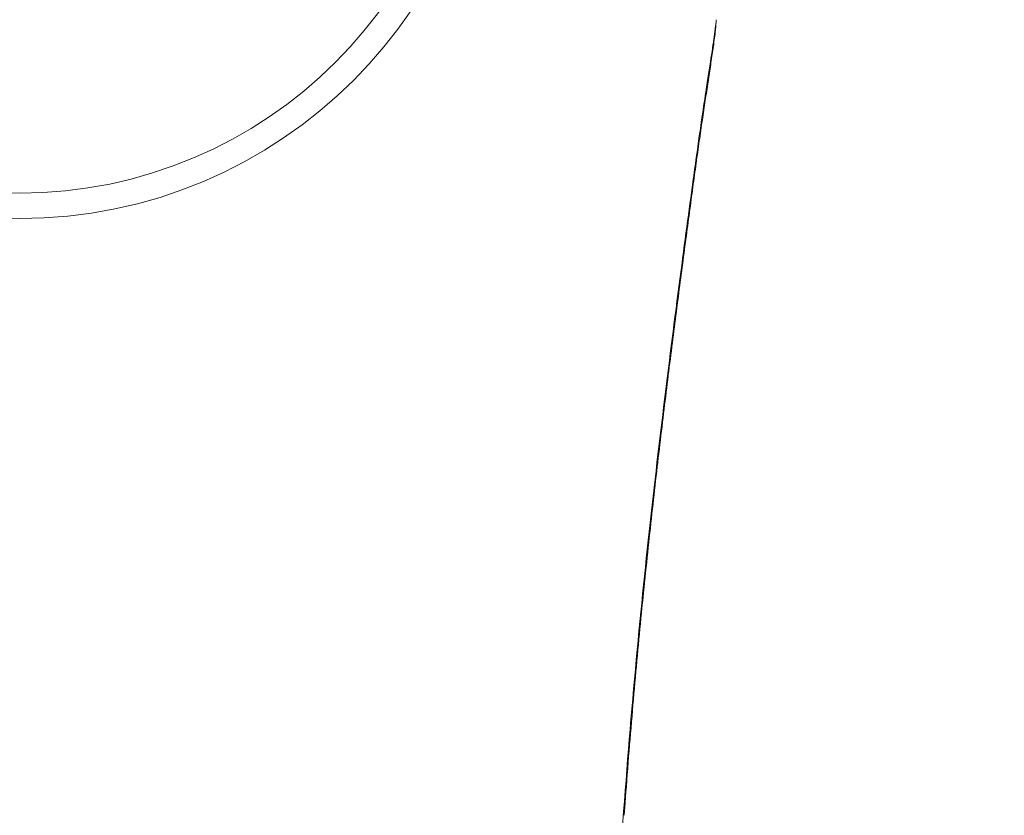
# Model space of a CAD drawing. Header units: millimetres. Extents: x 2016045 to 2079203, y -1576958 to -1542749.
# Tile 43 of 109: x 2032326 to 2032364, y -1557053 to -1557021. Entities that reach past the tile are written whole.
import ezdxf

# ---------------------------------------------------------------- set-up
doc = ezdxf.new("R2010")
doc.units = ezdxf.units.MM
doc.header["$MEASUREMENT"] = 0
doc.linetypes.add('HIDDEN', pattern=[95.25, 63.5, -31.75])
doc.layers.add('Wymiarowanie', color=7, linetype='Continuous')
doc.layers.add('Wymiarowanie_Nr_pióra__1', color=7, linetype='Continuous', lineweight=0)
doc.layers.add('Wymiarowanie_Nr_pióra__3', color=7, linetype='Continuous', lineweight=35, true_color=0x008200)
doc.layers.add('Wyposazenie Wew - Urzadzenia Sanitarne_Nr_pióra__12', color=7, linetype='Continuous', lineweight=5, true_color=0x9f9f9f)
doc.styles.add('GENERATED_STYLE_1', font='arial.ttf')
doc.dimstyles.new('GENERATED_STYLE__3', dxfattribs={"dimtxt": 125, "dimasz": 114, "dimexe": 0.18, "dimexo": 0, "dimgap": 0.09, "dimtad": 1, "dimdec": 0, "dimlfac": 0.1, "dimzin": 0, "dimdsep": 46, "dimtxsty": 'GENERATED_STYLE_1', "dimblk": 'ARROWHEAD_2', "dimblk1": 'ARROWHEAD_2', "dimblk2": 'ARROWHEAD_2', "dimcen": 0.09, "dimclrd": 7, "dimclre": 7, "dimclrt": 7, "dimadec": 4, "dimazin": 0, "dimtfac": 1, "dimtdec": 4, "dimtmove": 0, "dimatfit": 3, "dimfxl": 0, "dimtolj": 1, "dimtzin": 0, "dimarcsym": 0})

# ---------------------------------------------------------------- blocks, each defined once
blk = doc.blocks.new('*D126', base_point=(1682719.618, -1237567.408))
at = {"layer": 'Wymiarowanie_Nr_pióra__1', "linetype": 'Continuous'}
for p, q in [((2044173.524, -1556060.942), (2043948.524, -1556060.942)), ((2044061.024, -1559800.942), (2044061.024, -1556060.942)), ((2044173.524, -1559800.942), (2043948.524, -1559800.942))]:
    blk.add_line(p, q, dxfattribs=at)
at = {"layer": 'Wymiarowanie_Nr_pióra__3', "linetype": 'Continuous'}
for p, q in [((2043986.024, -1556017.64), (2044136.024, -1556104.243)), ((2043986.024, -1559757.64), (2044136.024, -1559844.243))]:
    blk.add_line(p, q, dxfattribs=at)
at = {"layer": 'Wymiarowanie_Nr_pióra__1', "insert": (2044036.024, -1558073.228), "char_height": 125, "attachment_point": 7, "rotation": 90, "style": 'GENERATED_STYLE_1'}
blk.add_mtext('\\A1;{\\fArial|b0|i0|c238|p38;374}', dxfattribs=at)
blk = doc.blocks.new('ARROWHEAD_2')
at = {"color": 0, "linetype": 'Continuous', "lineweight": 0}
for p, q in [((-0.37813, -0.655), (0.37813, 0.655)), ((0, 0), (-1, 0))]:
    blk.add_line(p, q, dxfattribs=at)
blk = doc.blocks.new('*D143', base_point=(1682719.618, -1237567.408))
at = {"layer": 'Wymiarowanie_Nr_pióra__1', "linetype": 'Continuous'}
for p, q in [((2021278.911, -1556060.942), (2021053.911, -1556060.942)), ((2021166.411, -1559800.942), (2021166.411, -1556060.942)), ((2021278.911, -1559800.942), (2021053.911, -1559800.942))]:
    blk.add_line(p, q, dxfattribs=at)
at = {"layer": 'Wymiarowanie_Nr_pióra__3', "linetype": 'Continuous'}
for p, q in [((2021091.411, -1556017.64), (2021241.411, -1556104.243)), ((2021091.411, -1559757.64), (2021241.411, -1559844.243))]:
    blk.add_line(p, q, dxfattribs=at)
at = {"layer": 'Wymiarowanie_Nr_pióra__1', "insert": (2021141.411, -1558073.228), "char_height": 125, "attachment_point": 7, "rotation": 90, "style": 'GENERATED_STYLE_1'}
blk.add_mtext('\\A1;{\\fArial|b0|i0|c238|p38;374}', dxfattribs=at)

msp = doc.modelspace()

# ---------------------------------------------------------------- linework, layer by layer
at = {"layer": 'Wyposazenie Wew - Urzadzenia Sanitarne_Nr_pióra__12', "linetype": 'Continuous'}
for p, q in [((2032353.061, -1557021.51), (2032353.069, -1557021.429)), ((2032353.005, -1557021.975), (2032353.018, -1557021.874)), ((2032353.018, -1557021.874), (2032353.03, -1557021.777)), ((2032353.03, -1557021.777), (2032353.042, -1557021.684)), ((2032353.032, -1557021.895), (2032353.042, -1557021.805)), ((2032353.042, -1557021.684), (2032353.052, -1557021.595)), ((2032353.042, -1557021.805), (2032353.051, -1557021.712)), ((2032353.051, -1557021.712), (2032353.06, -1557021.62)), ((2032353.052, -1557021.595), (2032353.061, -1557021.51)), ((2032353.06, -1557021.62), (2032353.069, -1557021.523)), ((2032353.069, -1557021.523), (2032353.061, -1557021.51)), ((2032352.958, -1557022.302), (2032352.974, -1557022.19)), ((2032352.974, -1557022.19), (2032352.99, -1557022.08)), ((2032352.98, -1557022.313), (2032352.99, -1557022.232)), ((2032352.99, -1557022.08), (2032353.005, -1557021.975)), ((2032352.99, -1557022.232), (2032353.001, -1557022.15)), ((2032353.001, -1557022.15), (2032353.011, -1557022.067)), ((2032353.011, -1557022.067), (2032353.022, -1557021.982)), ((2032353.022, -1557021.982), (2032353.032, -1557021.895)), ((2032352.904, -1557022.667), (2032352.923, -1557022.54)), ((2032352.923, -1557022.54), (2032352.941, -1557022.419)), ((2032352.923, -1557022.713), (2032352.935, -1557022.633)), ((2032352.935, -1557022.633), (2032352.946, -1557022.553)), ((2032352.941, -1557022.419), (2032352.958, -1557022.302)), ((2032352.946, -1557022.553), (2032352.957, -1557022.473)), ((2032352.957, -1557022.473), (2032352.969, -1557022.393)), ((2032352.969, -1557022.393), (2032352.98, -1557022.313)), ((2032352.84, -1557023.08), (2032352.862, -1557022.937)), ((2032352.862, -1557022.937), (2032352.883, -1557022.799)), ((2032352.864, -1557023.115), (2032352.876, -1557023.034)), ((2032352.876, -1557023.034), (2032352.888, -1557022.953)), ((2032352.883, -1557022.799), (2032352.904, -1557022.667)), ((2032352.888, -1557022.953), (2032352.9, -1557022.873)), ((2032352.9, -1557022.873), (2032352.912, -1557022.793)), ((2032352.912, -1557022.793), (2032352.923, -1557022.713)), ((2032352.768, -1557023.548), (2032352.793, -1557023.386)), ((2032352.793, -1557023.386), (2032352.817, -1557023.23)), ((2032352.814, -1557023.444), (2032352.827, -1557023.361)), ((2032352.817, -1557023.23), (2032352.84, -1557023.08)), ((2032352.827, -1557023.361), (2032352.839, -1557023.278)), ((2032352.839, -1557023.278), (2032352.852, -1557023.196)), ((2032352.852, -1557023.196), (2032352.864, -1557023.115)), ((2032352.714, -1557023.894), (2032352.742, -1557023.718)), ((2032352.742, -1557023.718), (2032352.768, -1557023.548)), ((2032352.749, -1557023.87), (2032352.762, -1557023.783)), ((2032352.762, -1557023.783), (2032352.776, -1557023.697)), ((2032352.776, -1557023.697), (2032352.788, -1557023.612)), ((2032352.788, -1557023.612), (2032352.801, -1557023.527)), ((2032352.801, -1557023.527), (2032352.814, -1557023.444)), ((2032352.657, -1557024.268), (2032352.686, -1557024.077)), ((2032352.686, -1557024.077), (2032352.714, -1557023.894)), ((2032352.695, -1557024.224), (2032352.709, -1557024.135)), ((2032352.709, -1557024.135), (2032352.722, -1557024.046)), ((2032352.722, -1557024.046), (2032352.736, -1557023.958)), ((2032352.736, -1557023.958), (2032352.749, -1557023.87)), ((2032352.596, -1557024.673), (2032352.617, -1557024.535)), ((2032352.617, -1557024.535), (2032352.637, -1557024.4)), ((2032352.637, -1557024.4), (2032352.657, -1557024.268)), ((2032352.64, -1557024.59), (2032352.654, -1557024.497)), ((2032352.654, -1557024.497), (2032352.668, -1557024.406)), ((2032352.668, -1557024.406), (2032352.682, -1557024.315)), ((2032352.682, -1557024.315), (2032352.695, -1557024.224)), ((2032352.531, -1557025.112), (2032352.553, -1557024.962)), ((2032352.553, -1557024.962), (2032352.575, -1557024.816)), ((2032352.569, -1557025.066), (2032352.584, -1557024.969)), ((2032352.575, -1557024.816), (2032352.596, -1557024.673)), ((2032352.584, -1557024.969), (2032352.598, -1557024.873)), ((2032352.598, -1557024.873), (2032352.612, -1557024.778)), ((2032352.612, -1557024.778), (2032352.626, -1557024.683)), ((2032352.626, -1557024.683), (2032352.64, -1557024.59)), ((2032352.485, -1557025.425), (2032352.509, -1557025.267)), ((2032352.509, -1557025.267), (2032352.531, -1557025.112)), ((2032352.525, -1557025.362), (2032352.54, -1557025.263)), ((2032352.54, -1557025.263), (2032352.555, -1557025.164)), ((2032352.555, -1557025.164), (2032352.569, -1557025.066)), ((2032352.434, -1557025.779), (2032352.462, -1557025.587)), ((2032352.462, -1557025.587), (2032352.485, -1557025.425)), ((2032352.467, -1557025.767), (2032352.481, -1557025.665)), ((2032352.481, -1557025.665), (2032352.496, -1557025.564)), ((2032352.496, -1557025.564), (2032352.511, -1557025.463)), ((2032352.511, -1557025.463), (2032352.525, -1557025.362)), ((2032352.377, -1557026.18), (2032352.406, -1557025.977)), ((2032352.406, -1557025.977), (2032352.434, -1557025.779)), ((2032352.407, -1557026.183), (2032352.422, -1557026.078)), ((2032352.422, -1557026.078), (2032352.437, -1557025.973)), ((2032352.437, -1557025.973), (2032352.452, -1557025.87)), ((2032352.452, -1557025.87), (2032352.467, -1557025.767)), ((2032352.317, -1557026.606), (2032352.347, -1557026.39)), ((2032352.346, -1557026.613), (2032352.361, -1557026.504)), ((2032352.347, -1557026.39), (2032352.377, -1557026.18)), ((2032352.361, -1557026.504), (2032352.377, -1557026.397)), ((2032352.377, -1557026.397), (2032352.392, -1557026.289)), ((2032352.392, -1557026.289), (2032352.407, -1557026.183)), ((2032352.254, -1557027.057), (2032352.286, -1557026.828)), ((2032352.286, -1557026.828), (2032352.317, -1557026.606)), ((2032352.3, -1557026.946), (2032352.315, -1557026.834)), ((2032352.315, -1557026.834), (2032352.331, -1557026.723)), ((2032352.331, -1557026.723), (2032352.346, -1557026.613)), ((2032352.221, -1557027.292), (2032352.254, -1557027.057)), ((2032352.252, -1557027.287), (2032352.268, -1557027.172)), ((2032352.268, -1557027.172), (2032352.284, -1557027.059)), ((2032352.284, -1557027.059), (2032352.3, -1557026.946)), ((2032352.154, -1557027.783), (2032352.188, -1557027.534)), ((2032352.188, -1557027.534), (2032352.221, -1557027.292)), ((2032352.188, -1557027.756), (2032352.204, -1557027.637)), ((2032352.204, -1557027.637), (2032352.22, -1557027.52)), ((2032352.22, -1557027.52), (2032352.236, -1557027.403)), ((2032352.236, -1557027.403), (2032352.252, -1557027.287)), ((2032352.097, -1557028.196), (2032352.126, -1557027.987)), ((2032352.126, -1557027.987), (2032352.154, -1557027.783)), ((2032352.138, -1557028.116), (2032352.155, -1557027.995)), ((2032352.155, -1557027.995), (2032352.171, -1557027.875)), ((2032352.171, -1557027.875), (2032352.188, -1557027.756)), ((2032352.039, -1557028.627), (2032352.068, -1557028.409)), ((2032352.068, -1557028.409), (2032352.097, -1557028.196)), ((2032352.088, -1557028.484), (2032352.105, -1557028.361)), ((2032352.105, -1557028.361), (2032352.122, -1557028.238)), ((2032352.122, -1557028.238), (2032352.138, -1557028.116)), ((2032352.009, -1557028.85), (2032352.039, -1557028.627)), ((2032352.038, -1557028.86), (2032352.055, -1557028.734)), ((2032352.055, -1557028.734), (2032352.071, -1557028.608)), ((2032352.071, -1557028.608), (2032352.088, -1557028.484)), ((2032351.947, -1557029.308), (2032351.978, -1557029.078)), ((2032351.978, -1557029.078), (2032352.009, -1557028.85)), ((2032351.986, -1557029.243), (2032352.003, -1557029.115)), ((2032352.003, -1557029.115), (2032352.02, -1557028.987)), ((2032352.02, -1557028.987), (2032352.038, -1557028.86)), ((2032351.883, -1557029.784), (2032351.916, -1557029.544)), ((2032351.916, -1557029.544), (2032351.947, -1557029.308)), ((2032351.934, -1557029.633), (2032351.951, -1557029.503)), ((2032351.951, -1557029.503), (2032351.969, -1557029.373)), ((2032351.969, -1557029.373), (2032351.986, -1557029.243)), ((2032351.851, -1557030.03), (2032351.883, -1557029.784)), ((2032351.881, -1557030.031), (2032351.899, -1557029.898)), ((2032351.899, -1557029.898), (2032351.916, -1557029.765)), ((2032351.916, -1557029.765), (2032351.934, -1557029.633)), ((2032351.784, -1557030.531), (2032351.818, -1557030.278)), ((2032351.818, -1557030.278), (2032351.851, -1557030.03)), ((2032351.827, -1557030.436), (2032351.845, -1557030.3)), ((2032351.845, -1557030.3), (2032351.863, -1557030.165)), ((2032351.863, -1557030.165), (2032351.881, -1557030.031)), ((2032351.75, -1557030.789), (2032351.784, -1557030.531)), ((2032351.773, -1557030.846), (2032351.791, -1557030.71)), ((2032351.791, -1557030.71), (2032351.809, -1557030.573)), ((2032351.809, -1557030.573), (2032351.827, -1557030.436)), ((2032351.68, -1557031.322), (2032351.715, -1557031.053)), ((2032351.715, -1557031.053), (2032351.75, -1557030.789)), ((2032351.717, -1557031.271), (2032351.736, -1557031.129)), ((2032351.736, -1557031.129), (2032351.754, -1557030.987)), ((2032351.754, -1557030.987), (2032351.773, -1557030.846)), ((2032351.644, -1557031.598), (2032351.68, -1557031.322)), ((2032351.68, -1557031.557), (2032351.698, -1557031.413)), ((2032351.698, -1557031.413), (2032351.717, -1557031.271)), ((2032351.569, -1557032.166), (2032351.607, -1557031.879)), ((2032351.607, -1557031.879), (2032351.644, -1557031.598)), ((2032351.623, -1557031.99), (2032351.642, -1557031.845)), ((2032351.642, -1557031.845), (2032351.661, -1557031.7)), ((2032351.661, -1557031.7), (2032351.68, -1557031.557)), ((2032351.531, -1557032.459), (2032351.569, -1557032.166)), ((2032351.566, -1557032.43), (2032351.585, -1557032.283)), ((2032351.585, -1557032.283), (2032351.604, -1557032.136)), ((2032351.604, -1557032.136), (2032351.623, -1557031.99)), ((2032351.493, -1557032.758), (2032351.531, -1557032.459)), ((2032351.527, -1557032.726), (2032351.566, -1557032.43)), ((2032351.413, -1557033.375), (2032351.453, -1557033.063)), ((2032351.453, -1557033.063), (2032351.493, -1557032.758)), ((2032351.469, -1557033.177), (2032351.489, -1557033.026)), ((2032351.489, -1557033.026), (2032351.508, -1557032.876)), ((2032351.508, -1557032.876), (2032351.527, -1557032.726)), ((2032351.378, -1557033.648), (2032351.413, -1557033.375)), ((2032351.43, -1557033.481), (2032351.45, -1557033.329)), ((2032351.45, -1557033.329), (2032351.469, -1557033.177)), ((2032351.342, -1557033.925), (2032351.378, -1557033.648)), ((2032351.371, -1557033.943), (2032351.391, -1557033.788)), ((2032351.391, -1557033.788), (2032351.41, -1557033.634)), ((2032351.41, -1557033.634), (2032351.43, -1557033.481)), ((2032351.27, -1557034.495), (2032351.306, -1557034.208)), ((2032351.306, -1557034.208), (2032351.342, -1557033.925)), ((2032351.331, -1557034.256), (2032351.351, -1557034.099)), ((2032351.351, -1557034.099), (2032351.371, -1557033.943)), ((2032351.233, -1557034.787), (2032351.27, -1557034.495)), ((2032351.271, -1557034.731), (2032351.291, -1557034.572)), ((2032351.291, -1557034.572), (2032351.311, -1557034.413)), ((2032351.311, -1557034.413), (2032351.331, -1557034.256)), ((2032351.196, -1557035.083), (2032351.233, -1557034.787)), ((2032351.231, -1557035.052), (2032351.251, -1557034.891)), ((2032351.251, -1557034.891), (2032351.271, -1557034.731)), ((2032351.12, -1557035.691), (2032351.158, -1557035.385)), ((2032351.158, -1557035.385), (2032351.196, -1557035.083)), ((2032351.17, -1557035.538), (2032351.19, -1557035.375)), ((2032351.19, -1557035.375), (2032351.211, -1557035.213)), ((2032351.211, -1557035.213), (2032351.231, -1557035.052)), ((2032351.081, -1557036.003), (2032351.12, -1557035.691)), ((2032351.129, -1557035.866), (2032351.15, -1557035.701)), ((2032351.15, -1557035.701), (2032351.17, -1557035.538)), ((2032351.042, -1557036.32), (2032351.081, -1557036.003)), ((2032351.089, -1557036.196), (2032351.109, -1557036.031)), ((2032351.109, -1557036.031), (2032351.129, -1557035.866)), ((2032351.006, -1557036.614), (2032351.042, -1557036.32)), ((2032351.027, -1557036.698), (2032351.048, -1557036.53)), ((2032351.048, -1557036.53), (2032351.068, -1557036.363)), ((2032351.068, -1557036.363), (2032351.089, -1557036.196)), ((2032350.933, -1557037.214), (2032350.97, -1557036.912)), ((2032350.97, -1557036.912), (2032351.006, -1557036.614)), ((2032350.986, -1557037.038), (2032351.006, -1557036.868)), ((2032351.006, -1557036.868), (2032351.027, -1557036.698)), ((2032350.896, -1557037.522), (2032350.933, -1557037.214)), ((2032350.944, -1557037.38), (2032350.965, -1557037.209)), ((2032350.965, -1557037.209), (2032350.986, -1557037.038)), ((2032350.859, -1557037.833), (2032350.896, -1557037.522)), ((2032350.903, -1557037.726), (2032350.924, -1557037.552)), ((2032350.924, -1557037.552), (2032350.944, -1557037.38)), ((2032350.822, -1557038.145), (2032350.859, -1557037.833)), ((2032350.841, -1557038.25), (2032350.861, -1557038.074)), ((2032350.861, -1557038.074), (2032350.882, -1557037.9)), ((2032350.882, -1557037.9), (2032350.903, -1557037.726)), ((2032350.747, -1557038.781), (2032350.784, -1557038.461)), ((2032350.784, -1557038.461), (2032350.822, -1557038.145)), ((2032350.799, -1557038.603), (2032350.82, -1557038.426)), ((2032350.82, -1557038.426), (2032350.841, -1557038.25)), ((2032350.709, -1557039.106), (2032350.747, -1557038.781)), ((2032350.757, -1557038.96), (2032350.778, -1557038.781)), ((2032350.778, -1557038.781), (2032350.799, -1557038.603)), ((2032350.671, -1557039.435), (2032350.709, -1557039.106)), ((2032350.716, -1557039.319), (2032350.737, -1557039.139)), ((2032350.737, -1557039.139), (2032350.757, -1557038.96)), ((2032350.633, -1557039.769), (2032350.671, -1557039.435)), ((2032350.674, -1557039.682), (2032350.695, -1557039.5)), ((2032350.695, -1557039.5), (2032350.716, -1557039.319)), ((2032350.594, -1557040.107), (2032350.633, -1557039.769)), ((2032350.632, -1557040.047), (2032350.653, -1557039.864)), ((2032350.653, -1557039.864), (2032350.674, -1557039.682)), ((2032350.556, -1557040.449), (2032350.594, -1557040.107)), ((2032350.591, -1557040.416), (2032350.612, -1557040.231)), ((2032350.612, -1557040.231), (2032350.632, -1557040.047)), ((2032350.517, -1557040.796), (2032350.556, -1557040.449)), ((2032350.528, -1557040.977), (2032350.549, -1557040.789)), ((2032350.549, -1557040.789), (2032350.57, -1557040.602)), ((2032350.57, -1557040.602), (2032350.591, -1557040.416)), ((2032350.441, -1557041.487), (2032350.478, -1557041.148)), ((2032350.478, -1557041.148), (2032350.517, -1557040.796)), ((2032350.487, -1557041.354), (2032350.508, -1557041.165)), ((2032350.508, -1557041.165), (2032350.528, -1557040.977)), ((2032350.404, -1557041.831), (2032350.441, -1557041.487)), ((2032350.446, -1557041.735), (2032350.466, -1557041.544)), ((2032350.466, -1557041.544), (2032350.487, -1557041.354)), ((2032350.366, -1557042.179), (2032350.404, -1557041.831)), ((2032350.404, -1557042.118), (2032350.425, -1557041.926)), ((2032350.425, -1557041.926), (2032350.446, -1557041.735)), ((2032350.329, -1557042.531), (2032350.366, -1557042.179)), ((2032350.363, -1557042.505), (2032350.384, -1557042.311)), ((2032350.384, -1557042.311), (2032350.404, -1557042.118)), ((2032350.291, -1557042.887), (2032350.329, -1557042.531)), ((2032350.322, -1557042.896), (2032350.343, -1557042.7)), ((2032350.343, -1557042.7), (2032350.363, -1557042.505)), ((2032350.255, -1557043.234), (2032350.291, -1557042.887)), ((2032350.281, -1557043.289), (2032350.302, -1557043.092)), ((2032350.302, -1557043.092), (2032350.322, -1557042.896)), ((2032350.219, -1557043.584), (2032350.255, -1557043.234)), ((2032350.24, -1557043.686), (2032350.261, -1557043.487)), ((2032350.261, -1557043.487), (2032350.281, -1557043.289)), ((2032350.183, -1557043.937), (2032350.219, -1557043.584)), ((2032350.22, -1557043.886), (2032350.24, -1557043.686)), ((2032350.147, -1557044.295), (2032350.183, -1557043.937)), ((2032350.18, -1557044.288), (2032350.2, -1557044.086)), ((2032350.2, -1557044.086), (2032350.22, -1557043.886)), ((2032350.112, -1557044.655), (2032350.147, -1557044.295)), ((2032350.139, -1557044.693), (2032350.159, -1557044.49)), ((2032350.159, -1557044.49), (2032350.18, -1557044.288)), ((2032350.04, -1557045.387), (2032350.076, -1557045.02)), ((2032350.076, -1557045.02), (2032350.112, -1557044.655)), ((2032350.099, -1557045.102), (2032350.119, -1557044.897)), ((2032350.119, -1557044.897), (2032350.139, -1557044.693)), ((2032350.005, -1557045.758), (2032350.04, -1557045.387)), ((2032350.059, -1557045.515), (2032350.079, -1557045.308)), ((2032350.079, -1557045.308), (2032350.099, -1557045.102)), ((2032349.969, -1557046.132), (2032350.005, -1557045.758)), ((2032350.02, -1557045.932), (2032350.04, -1557045.723)), ((2032350.04, -1557045.723), (2032350.059, -1557045.515)), ((2032349.934, -1557046.51), (2032349.969, -1557046.132)), ((2032349.98, -1557046.352), (2032350, -1557046.141)), ((2032350, -1557046.141), (2032350.02, -1557045.932)), ((2032349.899, -1557046.891), (2032349.934, -1557046.51)), ((2032349.941, -1557046.776), (2032349.961, -1557046.563)), ((2032349.961, -1557046.563), (2032349.98, -1557046.352)), ((2032349.864, -1557047.275), (2032349.899, -1557046.891)), ((2032349.922, -1557046.989), (2032349.941, -1557046.776)), ((2032349.83, -1557047.662), (2032349.864, -1557047.275)), ((2032349.883, -1557047.418), (2032349.902, -1557047.203)), ((2032349.902, -1557047.203), (2032349.922, -1557046.989)), ((2032349.796, -1557048.052), (2032349.83, -1557047.662)), ((2032349.844, -1557047.851), (2032349.864, -1557047.634)), ((2032349.864, -1557047.634), (2032349.883, -1557047.418)), ((2032349.761, -1557048.445), (2032349.796, -1557048.052)), ((2032349.806, -1557048.29), (2032349.825, -1557048.07)), ((2032349.825, -1557048.07), (2032349.844, -1557047.851)), ((2032349.728, -1557048.837), (2032349.761, -1557048.445)), ((2032349.768, -1557048.733), (2032349.787, -1557048.511)), ((2032349.787, -1557048.511), (2032349.806, -1557048.29)), ((2032349.695, -1557049.231), (2032349.728, -1557048.837)), ((2032349.749, -1557048.955), (2032349.768, -1557048.733)), ((2032349.662, -1557049.628), (2032349.695, -1557049.231)), ((2032349.712, -1557049.402), (2032349.73, -1557049.179)), ((2032349.73, -1557049.179), (2032349.749, -1557048.955)), ((2032349.629, -1557050.027), (2032349.662, -1557049.628)), ((2032349.674, -1557049.854), (2032349.693, -1557049.627)), ((2032349.693, -1557049.627), (2032349.712, -1557049.402)), ((2032349.597, -1557050.43), (2032349.629, -1557050.027)), ((2032349.656, -1557050.082), (2032349.674, -1557049.854)), ((2032349.565, -1557050.833), (2032349.597, -1557050.43)), ((2032349.619, -1557050.542), (2032349.637, -1557050.311)), ((2032349.637, -1557050.311), (2032349.656, -1557050.082)), ((2032349.582, -1557051.008), (2032349.601, -1557050.775)), ((2032349.601, -1557050.775), (2032349.619, -1557050.542)), ((2032349.534, -1557051.239), (2032349.565, -1557050.833)), ((2032349.564, -1557051.242), (2032349.582, -1557051.008)), ((2032349.503, -1557051.647), (2032349.534, -1557051.239)), ((2032349.529, -1557051.705), (2032349.546, -1557051.48)), ((2032349.546, -1557051.48), (2032349.564, -1557051.242)), ((2032349.472, -1557052.058), (2032349.503, -1557051.647)), ((2032349.497, -1557052.126), (2032349.513, -1557051.919)), ((2032349.513, -1557051.919), (2032349.529, -1557051.705)), ((2032349.441, -1557052.471), (2032349.472, -1557052.058)), ((2032349.473, -1557052.454), (2032349.485, -1557052.29)), ((2032349.485, -1557052.29), (2032349.497, -1557052.126)), ((2032349.398, -1557053.069), (2032349.441, -1557052.471)), ((2032349.45, -1557052.614), (2032349.441, -1557052.471)), ((2032349.462, -1557052.614), (2032349.473, -1557052.454))]:
    msp.add_line(p, q, dxfattribs=at)
at = {"layer": 'Wyposazenie Wew - Urzadzenia Sanitarne_Nr_pióra__12', "linetype": 'HIDDEN'}
msp.add_circle((2032325.768, -1557010.722), 18.5, dxfattribs=at)
at = {"layer": 'Wyposazenie Wew - Urzadzenia Sanitarne_Nr_pióra__12', "linetype": 'Continuous'}
msp.add_circle((2032325.768, -1557010.722), 17.5, dxfattribs=at)

# ---------------------------------------------------------------- dimensions: what is measured, and where the dimension line sits
at = {"layer": 'Wymiarowanie', "linetype": 'Continuous'}
for base, p1, picture, middle in [((2044061.024, -1556060.942), (2020876.345, -1559800.942), '*D126', (2043973.524, -1557930.942)), ((2021166.411, -1556060.942), (2044226.024, -1559800.942), '*D143', (2021078.911, -1557930.942))]:
    dim = msp.add_linear_dim(base=base, p1=p1, p2=(2020826.345, -1556060.942), angle=90, dimstyle='GENERATED_STYLE__3', dxfattribs=at)
    dim.commit()
    dim.dimension.update_dxf_attribs({"geometry": picture, "text_midpoint": middle, "dimtype": 160, "text_rotation": 90})

doc.saveas('drawing.dxf')
